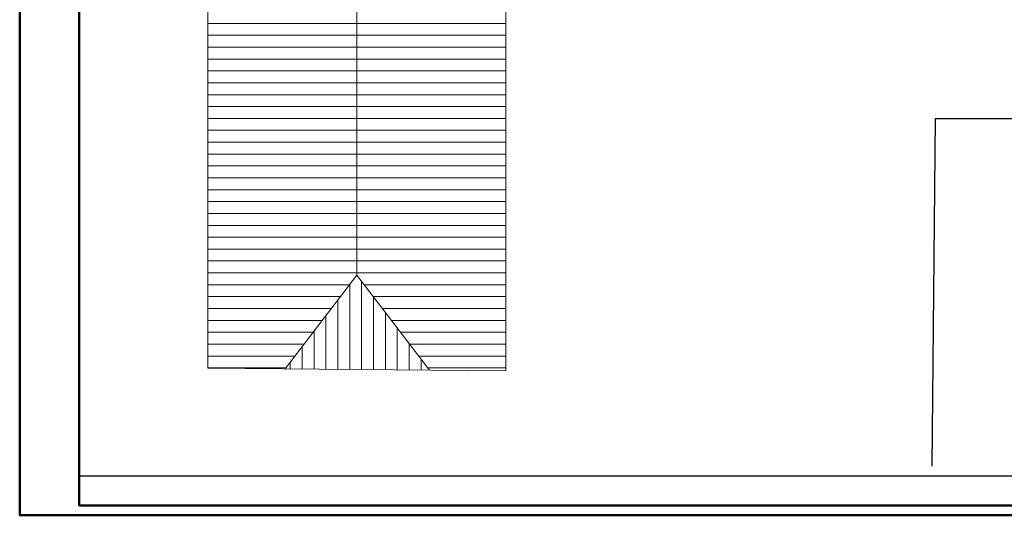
# Model space of a CAD drawing. Extents: x -208 to 552, y -140 to 454.
# Tile 1 of 47: x -208 to 289, y -140 to 110. Entities that reach past the tile are written whole.
import ezdxf

# ---------------------------------------------------------------- set-up
doc = ezdxf.new("R2010")
doc.units = 0
doc.layers.get('0').update_dxf_attribs({"lineweight": 35})
for name, color, linetype, lineweight in [('5_DG-BESTAND', 7, 'Continuous', 25), ('5_DG-SCHRAFF-FILL', 7, 'Continuous', 25), ('PLAN_5-104A Grundriss DG', 7, 'Continuous', 25)]:
    doc.layers.add(name, color=color, linetype=linetype, lineweight=lineweight)
doc.layers.add('Rahmen', color=7, linetype='Continuous', lineweight=35, true_color=0x009900)

# ---------------------------------------------------------------- blocks, each defined once
blk = doc.blocks.new('Referenz-A06HSU36NL', base_point=(-177.96, -120.34))
at = {"layer": '5_DG-BESTAND', "color": 0, "lineweight": 13}
for p, q in [((-37.87, -18.94), (-37.87, 140.22)), ((37.33, -67.22), (37.33, 140.22)), ((-113.07, -65.87), (-113.07, 132.34)), ((-73.95, -66.22), (-37.87, -18.94)), ((-37.87, -18.94), (-1.3, -66.88)), ((-113.07, -65.87), (37.33, -67.22))]:
    blk.add_line(p, q, dxfattribs=at)
at = {"layer": '5_DG-BESTAND', "color": 0, "lineweight": -2}
for p, q in [((253.96, 60), (252.23, -115.35)), ((367.04, 59.84), (253.96, 60))]:
    blk.add_line(p, q, dxfattribs=at)
at = {"layer": '5_DG-SCHRAFF-FILL', "color": 0, "lineweight": 13}
for p, q in [((-113.07, 108.21), (37.33, 108.21)), ((-113.07, 102.21), (37.33, 102.21)), ((-113.07, 96.21), (37.33, 96.21)), ((-113.07, 90.21), (37.33, 90.21)), ((-113.07, 84.21), (37.33, 84.21)), ((-113.07, 78.21), (37.33, 78.21)), ((-113.07, 72.21), (37.33, 72.21)), ((-113.07, 66.21), (37.33, 66.21)), ((-113.07, 60.21), (37.33, 60.21)), ((-113.07, 54.21), (37.33, 54.21)), ((-113.07, 48.21), (37.33, 48.21)), ((-113.07, 42.21), (37.33, 42.21)), ((-113.07, 36.21), (37.33, 36.21)), ((-113.07, 30.21), (37.33, 30.21)), ((-113.07, 24.21), (37.33, 24.21)), ((-113.07, 18.21), (37.33, 18.21)), ((-113.07, 12.21), (37.33, 12.21)), ((-113.07, 6.21), (37.33, 6.21)), ((-113.07, 0.21), (37.33, 0.21)), ((-113.07, -5.79), (37.33, -5.79)), ((-113.07, -11.79), (37.33, -11.79)), ((-113.07, -17.79), (37.33, -17.79)), ((-113.07, -23.79), (-41.57, -23.79)), ((-41.47, -66.52), (-41.47, -23.66)), ((-35.47, -66.57), (-35.47, -22.08)), ((-34.17, -23.79), (37.33, -23.79)), ((-113.07, -29.79), (-46.15, -29.79)), ((-29.59, -29.79), (37.33, -29.79)), ((-47.47, -66.46), (-47.47, -31.53)), ((-29.47, -66.62), (-29.47, -29.94)), ((-113.07, -35.79), (-50.72, -35.79)), ((-53.47, -66.41), (-53.47, -39.39)), ((-25.01, -35.79), (37.33, -35.79)), ((-23.47, -66.68), (-23.47, -37.81)), ((-113.07, -41.79), (-55.3, -41.79)), ((-20.44, -41.79), (37.33, -41.79)), ((-113.07, -47.79), (-59.88, -47.79)), ((-59.47, -66.35), (-59.47, -47.26)), ((-17.47, -66.73), (-17.47, -45.67)), ((-15.86, -47.79), (37.33, -47.79)), ((-113.07, -53.79), (-64.46, -53.79)), ((-11.47, -66.78), (-11.47, -53.54)), ((-11.28, -53.79), (37.33, -53.79)), ((-65.47, -66.3), (-65.47, -55.12)), ((-113.07, -59.79), (-69.03, -59.79)), ((-71.47, -66.25), (-71.47, -62.99)), ((-6.7, -59.79), (37.33, -59.79)), ((-5.47, -66.84), (-5.47, -61.4)), ((-113.07, -65.79), (-73.61, -65.79)), ((-2.13, -65.79), (37.33, -65.79))]:
    blk.add_line(p, q, dxfattribs=at)
at = {"layer": 'PLAN_5-104A Grundriss DG', "color": 0, "lineweight": -2}
for p, q in [((-177.96, -120.34), (367.04, -120.34)), ((-31.41, -120.34), (-31.41, -120.34)), ((-0.91, -120.34), (-0.91, -120.34)), ((29.59, -120.34), (29.59, -120.34)), ((219.59, -120.34), (219.59, -120.34))]:
    blk.add_line(p, q, dxfattribs=at)

msp = doc.modelspace()

# ---------------------------------------------------------------- linework, layer by layer
at = {"layer": 'Rahmen', "lineweight": 50, "ltscale": 0.5}
for points in [[(552.04, -140.24), (552.04, 453.76), (-207.96, 453.76), (-207.96, -140.24), (202.04, -140.24), (452.04, -140.24), (552.04, -140.24)], [(547.04, -135.24), (547.04, 448.76), (-177.96, 448.76), (-177.96, -135.24), (197.04, -135.24), (447.04, -135.24), (547.04, -135.24)]]:
    msp.add_lwpolyline(points, close=True, dxfattribs=at)

# ---------------------------------------------------------------- block references
at = {"color": 251, "lineweight": 25, "ltscale": 0.25, "true_color": 0x585858}
msp.add_blockref('Referenz-A06HSU36NL', (-177.96, -120.34), dxfattribs=at)

doc.saveas('drawing.dxf')
